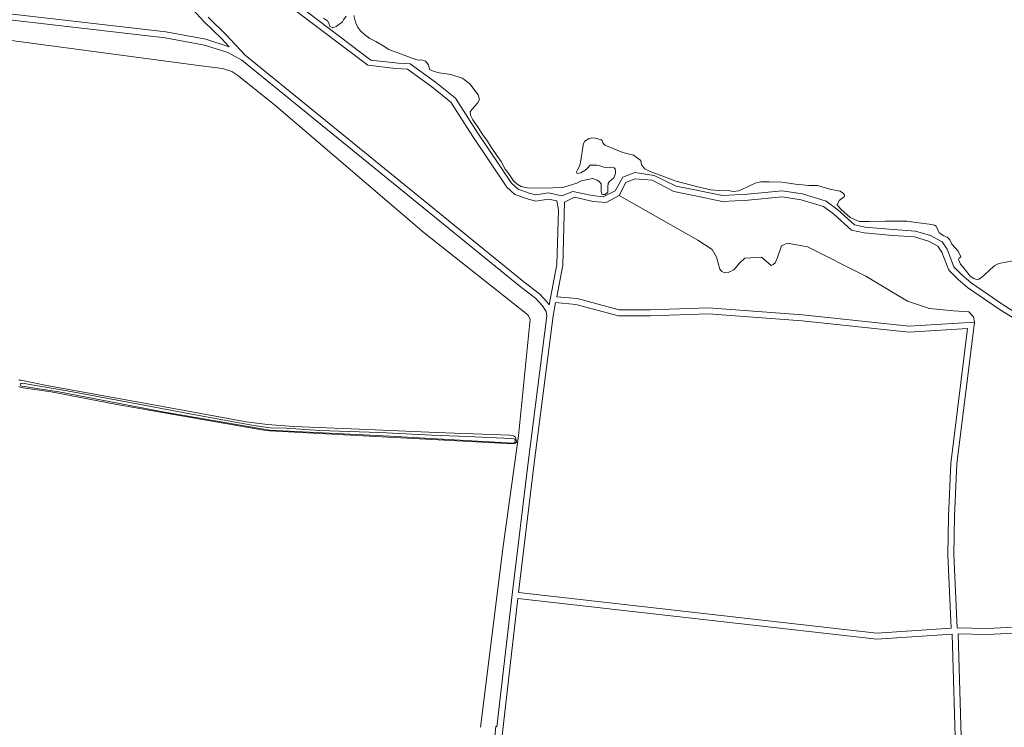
# Model space of a CAD drawing. Extents: x 177628 to 188968, y 384226 to 390673.
# Tile 29 of 256: x 179684 to 180178, y 386740 to 387095. Entities that reach past the tile are written whole.
import ezdxf

# ---------------------------------------------------------------- set-up
doc = ezdxf.new("R2010")
doc.units = 0
for name, color, linetype, lineweight in [('B-VH-PARW-GD', 8, 'Continuous', 13), ('T09_F', 253, 'Continuous', 9), ('T10_F', 253, 'Continuous', 9), ('V06_F', 8, 'Continuous', 9), ('W00_F', 253, 'Continuous', 9), ('W01_F', 253, 'Continuous', 9)]:
    doc.layers.add(name, color=color, linetype=linetype, lineweight=lineweight)

msp = doc.modelspace()

# ---------------------------------------------------------------- linework, layer by layer
at = {"layer": 'B-VH-PARW-GD', "flags": 128}
msp.add_lwpolyline([(179922.707, 386740.667), (179920.843, 386721.624), (179919.785, 386709.16), (179918.935, 386704.025), (179917.98, 386699.111), (179915.927, 386681.366), (179913.868, 386671.932)], dxfattribs=at)
at = {"layer": 'T09_F', "linetype": 'Continuous'}
for points in [[(179697.377, 386911.585), (179684.338, 386914.292), (179683.273, 386914.314)], [(179683.27, 386911.23), (179684.316, 386910.692), (179699.425, 386908.536), (179732.433, 386902.202), (179770.526, 386895.369), (179806.275, 386889.254), (179809.106, 386888.893), (179859.214, 386886.183), (179931.373, 386882.356), (179932.157, 386882.586), (179932.943, 386883.208), (179933.055, 386883.614), (179932.551, 386885.668), (179931.585, 386886.441), (179929.63, 386886.687), (179892.804, 386888.096), (179858.233, 386889.602), (179821.173, 386891.169), (179808.029, 386892.109), (179797.283, 386893.488), (179760.082, 386900.253), (179697.377, 386911.585)]]:
    msp.add_lwpolyline(points, dxfattribs=at)
at = {"layer": 'T10_F', "linetype": 'Continuous'}
for points in [[(179577.154, 387098.151), (179660.489, 387087.307), (179773.36, 387072.2), (179785.404, 387070.72), (179790.154, 387069.157), (179793.211, 387067.229), (179811.438, 387052.562), (179886.602, 386988.214), (179938.704, 386947.077), (179939.849, 386944.91), (179933.987, 386886.401), (179926.24, 386831.06), (179914.894, 386740.226)], [(179984.474, 387007.046), (180023.948, 386984.616), (180031.155, 386979.913), (180033.339, 386976.099), (180035.142, 386969.957), (180035.994, 386968.848), (180037.583, 386968.103), (180039.301, 386968.338), (180042.007, 386969.67), (180044.97, 386972.964), (180047.683, 386975.523), (180056.024, 386975.963), (180060.782, 386971.888), (180061.766, 386972.373), (180062.874, 386973.225), (180063.994, 386975.916), (180065.991, 386981.79), (180069.064, 386982.998), (180079.108, 386981.221), (180108.328, 386966.577), (180129.222, 386953.945), (180140.235, 386950.201), (180152.369, 386949.147), (180159.968, 386948.611), (180162.406, 386946.144), (180162.797, 386943.419)]]:
    msp.add_lwpolyline(points, dxfattribs=at)
at = {"layer": 'V06_F', "linetype": 'Continuous'}
for points in [[(179476.31, 387222.66), (179601.055, 387207.65), (179588.4, 387121.134), (179588.9, 387115.08), (179591.839, 387108.716), (179597.495, 387104.522), (179756.632, 387086.117), (179776.374, 387082.47), (179788.136, 387078.704), (179795.189, 387074.814), (179934.838, 386961.367), (179942.471, 386955.482), (179946.044, 386951.661), (179947.916, 386948.816), (179948.306, 386946.571), (179938.935, 386873.043), (179931.019, 386808.146), (179923.126, 386740.433)], [(179764.176, 387213.442), (179604.035, 387207.292), (179591.418, 387121.04), (179591.846, 387115.856), (179594.241, 387110.67), (179598.637, 387107.41), (179757.078, 387089.085), (179777.106, 387085.386), (179788.8, 387081.641), (179785.197, 387085.491), (179776.071, 387094.297), (179768.673, 387102.366), (179762.133, 387112.739), (179754.661, 387123.91), (179750.96, 387132.886)], [(179821.791, 387100.028), (179858.454, 387072.286), (179872.295, 387070.642), (179878.234, 387070.377), (179890.515, 387061.478), (179900.143, 387053.85), (179911.05, 387036.589), (179928.208, 387011.114), (179932.248, 387007.533), (179938.509, 387005.253), (179942.577, 387004.186), (179949.04, 387005.214), (179953.184, 387004.284), (179954.059, 386999.623), (179953.311, 386972.362), (179949.371, 386952.062), (179948.41, 386953.523), (179944.495, 386957.71), (179936.7, 386963.719), (179796.873, 387077.312), (179787.333, 387087.599), (179778.221, 387096.393)], [(179823.239, 387102.656), (179859.881, 387074.925), (179873.571, 387073.364), (179879.688, 387073.029), (179892.327, 387063.87), (179902.407, 387055.884), (179913.562, 387038.229), (179930.484, 387013.106), (179933.81, 387010.157), (179939.405, 387008.119), (179942.729, 387007.248), (179949.136, 387008.266), (179955.768, 387006.778), (179961.316, 387009.042), (179970.981, 387006.956)], [(179970.981, 387006.956), (179976.575, 387006.29), (179982.48, 387009.294), (179986.358, 387016.178), (179992.354, 387018.476), (180002.137, 387017.068), (180013.186, 387011.724), (180022.592, 387009.829), (180036.448, 387006.915), (180049.02, 387007.629), (180066.352, 387009.38), (180076.569, 387007.781), (180088.372, 387004.164), (180094.242, 386999.857), (180102.562, 386992.279), (180107.982, 386991.141), (180122.101, 386989.86), (180133.326, 386989.153), (180140.857, 386986.893), (180146.586, 386983.798), (180149.103, 386980.005), (180152.494, 386971.121), (180156.67, 386967.004), (180161.195, 386963.215), (180177.291, 386952.135), (180195.319, 386940.721)], [(179984.474, 387007.046), (179987.853, 387013.437), (179992.408, 387015.415), (180001.162, 387014.689), (180012.016, 387008.9), (180021.986, 387006.891), (180036.22, 387003.897), (180049.256, 387004.637), (180066.27, 387006.356), (180075.895, 387004.851), (180087.008, 387001.444), (180092.34, 386997.533), (180101.146, 386989.511), (180107.536, 386988.169), (180121.871, 386986.868), (180132.794, 386986.181), (180139.701, 386984.107), (180144.5, 386981.514), (180146.419, 386978.623), (180149.924, 386969.443), (180154.65, 386964.782), (180159.377, 386960.825), (180175.749, 386949.555), (180193.901, 386938.39)], [(179984.474, 387007.046), (179977.939, 387003.543), (179971.491, 387003.99), (179962.142, 387006.104), (179957.093, 387003.618), (179956.301, 386971.95), (179953.207, 386956.172), (179963.388, 386955.219), (179984.529, 386949.657), (180000.092, 386949.564), (180029.366, 386950.654), (180076.575, 386947.094), (180130.05, 386941.447), (180162.797, 386943.419)], [(179934.023, 386807.804), (179941.913, 386872.683), (179951.338, 386946.639), (179952.627, 386953.213), (179962.864, 386952.255), (179984.133, 386946.659), (180000.138, 386946.564), (180029.308, 386947.65), (180076.305, 386944.106), (180129.982, 386938.437), (180159.379, 386940.208), (180151.053, 386872.542), (180149.869, 386846.119), (180149.54, 386826.603), (180151.194, 386789.918), (180113.894, 386787.362), (179934.023, 386807.804)], [(180231.017, 386792.768), (180169.096, 386789.716), (180154.187, 386790.151), (180152.542, 386826.645), (180152.867, 386846.027), (180154.045, 386872.292), (180162.797, 386943.419)], [(180147.631, 386662.25), (180153.448, 386724.103), (180151.694, 386786.946), (180113.826, 386784.35), (179933.661, 386804.826), (179923.252, 386714.177)], [(180149.651, 386661.91), (180156.452, 386723.997), (180154.69, 386787.135), (180169.126, 386786.714), (180231.013, 386789.764), (180349.847, 386783.613), (180408.857, 386770.133), (180408.185, 386750.243), (180409.354, 386664.062), (180409.86, 386658.375)]]:
    msp.add_lwpolyline(points, dxfattribs=at)
at = {"layer": 'W00_F', "linetype": 'Continuous'}
for points in [[(179847.571, 387096.863), (179846.263, 387095.141), (179845.621, 387094.127), (179842.504, 387091.831), (179840.871, 387091.026), (179839.324, 387091.722), (179839.027, 387093.098), (179838.145, 387094.629), (179836.195, 387096.015)], [(179900.079, 387067.626), (179894.157, 387068.578), (179891.616, 387069.101), (179889.409, 387070.107), (179888.788, 387072.527), (179887.298, 387074.393), (179885.42, 387075.116), (179883.892, 387074.871), (179882.496, 387075.261), (179874.753, 387077.978), (179868.941, 387080.251), (179865.52, 387082.434), (179862.504, 387084.182), (179859.435, 387085.777), (179856.928, 387087.649), (179854.777, 387089.57), (179853.186, 387091.513), (179852.157, 387093.859), (179851.338, 387097.196)], [(179906.78, 387065.221), (179905.766, 387065.863), (179900.079, 387067.626)], [(179973.247, 387022.19), (179974.873, 387021.85), (179977.31, 387021.021), (179978.759, 387020.911), (179980.185, 387021.106), (179981.99, 387020.917), (179982.47, 387020.329), (179982.743, 387019.132), (179982.685, 387018.089), (179981.781, 387015.805), (179979.506, 387013.86), (179978.967, 387013.024), (179978.856, 387011.448), (179978.788, 387008.624), (179978.122, 387007.916), (179977.306, 387007.514), (179976.288, 387007.393), (179975.806, 387007.726), (179975.535, 387009.178), (179975.443, 387010.781), (179975.455, 387012.816), (179974.647, 387013.813), (179973.457, 387014.685), (179971.35, 387015.486), (179965.467, 387014.3), (179963.222, 387013.194), (179956.799, 387011.172), (179951.328, 387010.823), (179938.964, 387010.693), (179935.332, 387011.504), (179933.354, 387012.686), (179931.533, 387014.324), (179930.121, 387016.419), (179928.658, 387018.488), (179927.345, 387020.251), (179925.257, 387024.105), (179923.086, 387026.967), (179920.237, 387031.206), (179918.399, 387034.295), (179916.077, 387037.463), (179913.86, 387041.063), (179911.136, 387044.921), (179910.005, 387047.217), (179909.761, 387048.999), (179910.812, 387050.341), (179913.373, 387053.251), (179914.377, 387055.204), (179913.755, 387057.497), (179909.514, 387063.017), (179906.78, 387065.221)], [(180094.922, 387004.514), (180097.374, 387006.229), (180097.548, 387007.076), (180097.181, 387007.994), (180095.391, 387009.226), (180090.308, 387010.104), (180084.045, 387012.007), (180079.805, 387012.032), (180073.06, 387012.683), (180066.214, 387013.707), (180059.873, 387013.881), (180055.565, 387013.873), (180052.712, 387013.143), (180048.937, 387011.368), (180044.65, 387009.257), (180041.8, 387009.037), (180040.14, 387009.318), (180034.477, 387009.487), (180030.51, 387009.816), (180023.973, 387011.246), (180013.069, 387014.16), (180000.141, 387018.952), (179997.351, 387020.368), (179995.786, 387022.387), (179995.392, 387024.475), (179991.745, 387027.244), (179986.335, 387028.574), (179977.428, 387032.239), (179976.264, 387033.314), (179976.017, 387034.46), (179975.637, 387034.844), (179972.564, 387035.677), (179970.683, 387035.891), (179969.486, 387035.619), (179967.29, 387034.156), (179966.648, 387033.143), (179966.356, 387031.16), (179965.936, 387028.924), (179965.46, 387025.9), (179965.457, 387025.391), (179964.75, 387022.063), (179963.874, 387020.237), (179963.154, 387018.867), (179963.278, 387018.358), (179963.505, 387018.026), (179965.287, 387018.27), (179967.227, 387019.479), (179968.634, 387020.742), (179969.965, 387022.159), (179973.247, 387022.19)], [(180095.811, 387000.134), (180093.891, 387002.316), (180094.922, 387004.514)], [(180182.077, 386974.147), (180175.083, 386972.9), (180173.007, 386971.793), (180170.656, 386969.874), (180167.619, 386966.772), (180165.949, 386965.527), (180164.997, 386965.057), (180163.842, 386964.827), (180162.59, 386965.309), (180160.698, 386966.575), (180157.197, 386970.938), (180155.816, 386972.54), (180154.778, 386974.819), (180155.121, 386975.495), (180155.94, 386976.236), (180154.6, 386979.127), (180151.466, 386982.572), (180150.462, 386984.782), (180149.147, 386986.079), (180147.523, 386986.801), (180145.192, 386988.273), (180144.622, 386989.43), (180143.651, 386991.572), (180142.738, 386992.053), (180140.096, 386992.611), (180134.945, 386993.286), (180128.845, 386994.171), (180118.059, 386994.099), (180110.02, 386993.944), (180105.034, 386993.939), (180100.467, 386996.002), (180095.811, 387000.134)]]:
    msp.add_lwpolyline(points, dxfattribs=at)
at = {"layer": 'W01_F', "linetype": 'Continuous'}
msp.add_lwpolyline([(179867.795, 386887.846), (179859.025, 386888.24), (179834.391, 386889.154), (179817.407, 386890.298), (179809.385, 386890.412), (179801.174, 386891.651), (179786.416, 386894.299), (179768.238, 386897.62), (179737.942, 386903.345), (179707.515, 386909.005), (179684.856, 386912.76), (179684.464, 386912.73), (179684.186, 386912.634), (179684.039, 386912.52), (179683.955, 386912.113), (179684.245, 386911.524), (179684.733, 386911.277), (179703.386, 386908.394), (179755.573, 386898.494), (179809.051, 386889.191), (179869.449, 386886.303), (179931.246, 386882.804), (179932.242, 386883.091), (179932.426, 386883.791), (179932.363, 386884.248), (179932.122, 386884.739), (179931.633, 386884.905), (179930.281, 386885.092), (179908.469, 386886.054), (179890.422, 386886.797), (179867.795, 386887.846)], dxfattribs=at)

doc.saveas('drawing.dxf')
